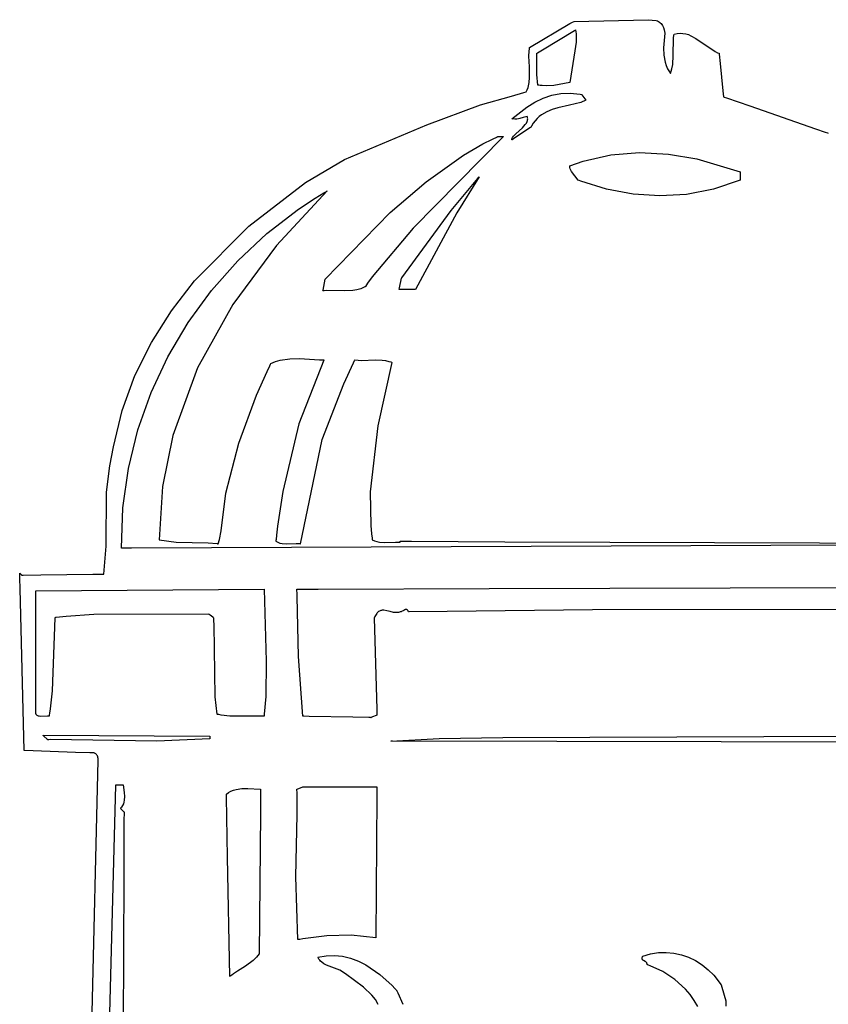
# Model space of a CAD drawing. Extents: x -74.1 to 10.8, y -36.7 to 44.6.
# Tile 193 of 199: x -25.7 to -23.4, y 15.9 to 18.7. Entities that reach past the tile are written whole.
import ezdxf

# ---------------------------------------------------------------- set-up
doc = ezdxf.new("R2010")
doc.units = 0

msp = doc.modelspace()

# ---------------------------------------------------------------- linework, layer by layer
at = {"layer": 'Layer 1', "color": 7, "linetype": 'CONTINUOUS'}
for p, q in [((-24.095254, 18.7247), (-23.885014, 18.72959)), ((-23.885014, 18.72959), (-23.862415, 18.726979)), ((-24.221594, 18.651141), (-24.107205, 18.718717)), ((-24.107205, 18.718717), (-24.099534, 18.722621)), ((-24.099534, 18.722621), (-24.095641, 18.724535)), ((-24.095641, 18.724535), (-24.095397, 18.724654)), ((-24.095397, 18.724654), (-24.095254, 18.7247)), ((-24.094453, 18.699075), (-24.091532, 18.700849)), ((-24.091532, 18.700849), (-24.091138, 18.701089)), ((-24.091137, 18.701084), (-24.089677, 18.689397)), ((-23.862415, 18.726979), (-23.859249, 18.725929)), ((-23.859249, 18.725929), (-23.856285, 18.724513)), ((-23.856285, 18.724513), (-23.853528, 18.722764)), ((-23.853528, 18.722764), (-23.850983, 18.720718)), ((-23.850983, 18.720718), (-23.848655, 18.718407)), ((-23.848655, 18.718407), (-23.84655, 18.715867)), ((-23.84655, 18.715867), (-23.844673, 18.713131)), ((-23.844673, 18.713131), (-23.841624, 18.707209)), ((-23.841624, 18.707209), (-23.83955, 18.700912)), ((-23.83955, 18.700912), (-23.838659, 18.696109)), ((-24.184855, 18.644145), (-24.094453, 18.699075)), ((-24.089677, 18.689397), (-24.089788, 18.665574)), ((-23.838359, 18.691364), (-23.84148, 18.650224)), ((-23.838659, 18.696109), (-23.838359, 18.691364)), ((-23.814677, 18.627712), (-23.813724, 18.678387)), ((-23.813724, 18.678387), (-23.812695, 18.684952)), ((-23.812695, 18.684952), (-23.812042, 18.688262)), ((-23.812042, 18.688262), (-23.811998, 18.68847)), ((-23.811998, 18.68847), (-23.811976, 18.688574)), ((-23.811976, 18.688574), (-23.811852, 18.688624)), ((-23.811852, 18.688624), (-23.803048, 18.690561)), ((-23.803048, 18.690561), (-23.794637, 18.691268)), ((-23.794637, 18.691268), (-23.786577, 18.690865)), ((-23.786577, 18.690865), (-23.778829, 18.689472)), ((-23.778829, 18.689472), (-23.771353, 18.68721)), ((-23.771353, 18.68721), (-23.764109, 18.684198)), ((-23.764109, 18.684198), (-23.750157, 18.676406)), ((-23.750157, 18.676406), (-23.695613, 18.639278)), ((-24.223018, 18.640519), (-24.222274, 18.647401)), ((-24.222274, 18.647401), (-24.221748, 18.65076)), ((-24.221748, 18.65076), (-24.221711, 18.650968)), ((-24.221711, 18.650968), (-24.221692, 18.651071)), ((-24.221692, 18.651071), (-24.221594, 18.651141)), ((-24.199014, 18.635542), (-24.184855, 18.644145)), ((-24.089788, 18.665574), (-24.092842, 18.641246)), ((-23.84148, 18.650224), (-23.840743, 18.629249)), ((-24.2235, 18.626197), (-24.223018, 18.640519)), ((-24.222299, 18.596193), (-24.2235, 18.626197)), ((-24.201246, 18.573849), (-24.200857, 18.632736)), ((-24.200857, 18.632736), (-24.200855, 18.633754)), ((-24.200855, 18.634265), (-24.200855, 18.634393)), ((-24.200855, 18.633754), (-24.200855, 18.634265)), ((-24.200846, 18.634429), (-24.200778, 18.63447)), ((-24.200778, 18.63447), (-24.200443, 18.634674)), ((-24.200443, 18.634674), (-24.199014, 18.635542)), ((-24.092842, 18.641246), (-24.107804, 18.551089)), ((-23.840743, 18.629249), (-23.837247, 18.608994)), ((-23.815745, 18.602804), (-23.814677, 18.627712)), ((-23.695613, 18.639278), (-23.688277, 18.635949)), ((-23.688277, 18.635949), (-23.684518, 18.634536)), ((-23.684518, 18.634536), (-23.684281, 18.634454)), ((-23.684281, 18.634454), (-23.684193, 18.634423)), ((-23.684192, 18.634408), (-23.684186, 18.634356)), ((-23.684186, 18.634356), (-23.684165, 18.634142)), ((-23.684165, 18.634142), (-23.683939, 18.631908)), ((-23.683939, 18.631908), (-23.681292, 18.605734)), ((-24.221743, 18.566017), (-24.222299, 18.596193)), ((-23.837247, 18.608994), (-23.834178, 18.59937)), ((-23.834178, 18.59937), (-23.830075, 18.590206)), ((-23.830075, 18.590206), (-23.824823, 18.581593)), ((-23.821677, 18.577524), (-23.817894, 18.590241)), ((-23.817894, 18.590241), (-23.815745, 18.602804)), ((-23.681292, 18.605734), (-23.673396, 18.527642)), ((-24.223031, 18.55148), (-24.221743, 18.566017)), ((-24.198079, 18.544146), (-24.201246, 18.573849)), ((-23.824823, 18.581593), (-23.82173, 18.577523)), ((-23.82173, 18.577523), (-23.821677, 18.577524)), ((-24.22841, 18.531056), (-24.226069, 18.537639)), ((-24.226069, 18.537639), (-24.223031, 18.55148)), ((-24.197982, 18.544132), (-24.19803, 18.544138)), ((-24.197884, 18.54412), (-24.197982, 18.544132)), ((-24.197689, 18.544095), (-24.197884, 18.54412)), ((-24.197299, 18.544048), (-24.197689, 18.544095)), ((-24.196523, 18.543954), (-24.197299, 18.544048)), ((-24.194978, 18.543774), (-24.196523, 18.543954)), ((-24.191923, 18.543444), (-24.194978, 18.543774)), ((-24.18594, 18.542905), (-24.191923, 18.543444)), ((-24.174402, 18.5423), (-24.18594, 18.542905)), ((-24.152419, 18.542929), (-24.174402, 18.5423)), ((-24.107804, 18.551089), (-24.152419, 18.542929)), ((-24.360874, 18.488247), (-24.272468, 18.513139)), ((-24.272468, 18.513139), (-24.237651, 18.522942)), ((-24.237651, 18.522942), (-24.231472, 18.524682)), ((-24.231472, 18.524682), (-24.23142, 18.524696)), ((-24.23141, 18.524699), (-24.231388, 18.52474)), ((-24.231388, 18.52474), (-24.22841, 18.531056)), ((-24.206563, 18.495388), (-24.183059, 18.506828)), ((-24.183059, 18.506828), (-24.158553, 18.515343)), ((-24.158553, 18.515343), (-24.132983, 18.520456)), ((-24.132983, 18.520456), (-24.106287, 18.521685)), ((-24.106287, 18.521685), (-24.078404, 18.518553)), ((-24.078404, 18.518553), (-24.074832, 18.517831)), ((-24.074832, 18.517831), (-24.074608, 18.517783)), ((-24.074608, 18.517783), (-24.074496, 18.517759)), ((-24.074453, 18.517728), (-24.074369, 18.517615)), ((-24.074369, 18.517615), (-24.073441, 18.516378)), ((-24.073441, 18.516378), (-24.061973, 18.501089)), ((-23.673396, 18.527642), (-23.671694, 18.510815)), ((-23.671652, 18.510795), (-23.671522, 18.51075)), ((-23.671522, 18.51075), (-23.670134, 18.51027)), ((-23.670134, 18.51027), (-23.66347, 18.507966)), ((-23.66347, 18.507966), (-23.597047, 18.484997)), ((-24.512598, 18.43172), (-24.360874, 18.488247)), ((-24.27168, 18.448318), (-24.229127, 18.481504)), ((-24.229127, 18.481504), (-24.206563, 18.495388)), ((-24.14161, 18.479473), (-24.157716, 18.474676)), ((-24.108547, 18.486966), (-24.14161, 18.479473)), ((-24.076637, 18.495273), (-24.108547, 18.486966)), ((-24.061973, 18.501089), (-24.076637, 18.495273)), ((-23.597047, 18.484997), (-23.410416, 18.420462)), ((-24.253273, 18.448638), (-24.258168, 18.447882)), ((-24.248821, 18.449789), (-24.253273, 18.448638)), ((-24.239884, 18.452658), (-24.248821, 18.449789)), ((-24.228636, 18.455254), (-24.239884, 18.452658)), ((-24.228611, 18.455208), (-24.228629, 18.455244)), ((-24.228576, 18.455136), (-24.228611, 18.455208)), ((-24.227644, 18.452828), (-24.228576, 18.455136)), ((-24.227097, 18.450514), (-24.227644, 18.452828)), ((-24.226911, 18.448197), (-24.227097, 18.450514)), ((-24.200211, 18.449573), (-24.205994, 18.443115)), ((-24.193986, 18.455268), (-24.200211, 18.449573)), ((-24.18736, 18.460268), (-24.193986, 18.455268)), ((-24.173081, 18.468455), (-24.18736, 18.460268)), ((-24.157716, 18.474676), (-24.173081, 18.468455)), ((-24.746904, 18.333335), (-24.512598, 18.43172)), ((-24.271592, 18.448296), (-24.271652, 18.448304)), ((-24.270646, 18.448177), (-24.271592, 18.448296)), ((-24.263845, 18.447677), (-24.270646, 18.448177)), ((-24.258168, 18.447882), (-24.263845, 18.447677)), ((-24.260346, 18.406421), (-24.24187, 18.423108)), ((-24.24187, 18.423108), (-24.233706, 18.432066)), ((-24.233706, 18.432066), (-24.230554, 18.436638)), ((-24.218793, 18.423853), (-24.231829, 18.415162)), ((-24.230554, 18.436638), (-24.228276, 18.441248)), ((-24.228276, 18.441248), (-24.227524, 18.443562)), ((-24.227524, 18.443562), (-24.227061, 18.445879)), ((-24.227061, 18.445879), (-24.226911, 18.448197)), ((-24.217665, 18.424605), (-24.218793, 18.423853)), ((-24.217557, 18.424677), (-24.217665, 18.424605)), ((-24.217434, 18.424886), (-24.217502, 18.424746)), ((-24.217164, 18.425444), (-24.217434, 18.424886)), ((-24.216059, 18.427639), (-24.217164, 18.425444)), ((-24.211291, 18.435826), (-24.216059, 18.427639)), ((-24.205994, 18.443115), (-24.211291, 18.435826)), ((-24.2953, 18.398309), (-24.552027, 18.138938)), ((-24.326661, 18.391336), (-24.312817, 18.397917)), ((-24.312817, 18.397917), (-24.312383, 18.398118)), ((-24.312383, 18.398118), (-24.312167, 18.398218)), ((-24.312167, 18.398218), (-24.312058, 18.398268)), ((-24.312058, 18.398268), (-24.312004, 18.398293)), ((-24.311944, 18.398309), (-24.311857, 18.398309)), ((-24.311857, 18.398309), (-24.310951, 18.398309)), ((-24.310951, 18.398309), (-24.2953, 18.398309)), ((-24.27158, 18.3923), (-24.270986, 18.393887)), ((-24.270986, 18.393887), (-24.270113, 18.395529)), ((-24.270113, 18.395529), (-24.267626, 18.39897)), ((-24.267626, 18.39897), (-24.260346, 18.406421)), ((-24.231829, 18.415162), (-24.267455, 18.391411)), ((-23.410416, 18.420462), (-23.383312, 18.41109)), ((-23.383312, 18.41109), (-23.376319, 18.408672)), ((-23.376319, 18.408672), (-23.37475, 18.40813)), ((-23.37475, 18.40813), (-23.374484, 18.408037)), ((-24.40879, 18.345516), (-24.354226, 18.377229)), ((-24.354226, 18.377229), (-24.326661, 18.391336)), ((-24.271896, 18.390029), (-24.271871, 18.390771)), ((-24.271837, 18.389301), (-24.271896, 18.390029)), ((-24.271871, 18.390771), (-24.271765, 18.391528)), ((-24.27169, 18.38859), (-24.271837, 18.389301)), ((-24.271765, 18.391528), (-24.27158, 18.3923)), ((-24.271638, 18.388623), (-24.271688, 18.388589)), ((-24.271317, 18.388837), (-24.271638, 18.388623)), ((-24.267455, 18.391411), (-24.271317, 18.388837)), ((-24.515126, 18.270247), (-24.40879, 18.345516)), ((-24.069705, 18.328922), (-23.990808, 18.346841)), ((-23.990808, 18.346841), (-23.909687, 18.352752)), ((-23.909687, 18.352752), (-23.827991, 18.348196)), ((-23.827991, 18.348196), (-23.747371, 18.334711)), ((-24.857489, 18.268117), (-24.746904, 18.333335)), ((-24.107804, 18.314979), (-24.069705, 18.328922)), ((-24.107797, 18.314901), (-24.107802, 18.314965)), ((-24.107774, 18.314645), (-24.107797, 18.314901)), ((-24.107724, 18.314137), (-24.107774, 18.314645)), ((-24.107079, 18.310192), (-24.107724, 18.314137)), ((-24.106043, 18.306443), (-24.107079, 18.310192)), ((-23.747371, 18.334711), (-23.624473, 18.298309)), ((-24.364753, 18.284407), (-24.428177, 18.181809)), ((-24.3687, 18.279819), (-24.366312, 18.282598)), ((-24.366312, 18.282598), (-24.365118, 18.283986)), ((-24.365118, 18.283986), (-24.364819, 18.284333)), ((-24.364819, 18.284333), (-24.364745, 18.284419)), ((-24.10466, 18.302867), (-24.106043, 18.306443)), ((-24.102977, 18.299442), (-24.10466, 18.302867)), ((-24.084194, 18.274701), (-24.102977, 18.299442)), ((-23.624473, 18.298293), (-23.624473, 18.298221)), ((-23.624473, 18.298221), (-23.624473, 18.297913)), ((-23.624473, 18.297913), (-23.624473, 18.294867)), ((-23.624473, 18.294867), (-23.624473, 18.275413)), ((-25.017464, 18.144359), (-24.857489, 18.268117)), ((-24.616724, 18.183305), (-24.515126, 18.270247)), ((-24.443944, 18.18851), (-24.3687, 18.279819)), ((-24.084123, 18.274672), (-24.084193, 18.274699)), ((-24.084052, 18.274646), (-24.084123, 18.274672)), ((-24.083487, 18.274433), (-24.084052, 18.274646)), ((-24.081224, 18.273585), (-24.083487, 18.274433)), ((-24.076692, 18.271913), (-24.081224, 18.273585)), ((-24.00323, 18.249344), (-24.076692, 18.271913)), ((-23.624473, 18.274699), (-23.700039, 18.249002)), ((-23.624473, 18.275413), (-23.624473, 18.274733)), ((-24.795411, 18.244034), (-24.93888, 18.089168)), ((-24.829463, 18.223668), (-24.805146, 18.238408)), ((-24.805146, 18.238408), (-24.799005, 18.242001)), ((-24.799005, 18.242001), (-24.795925, 18.243783)), ((-24.795925, 18.243783), (-24.79554, 18.244006)), ((-24.79554, 18.244006), (-24.795347, 18.244117)), ((-24.795347, 18.244117), (-24.795411, 18.244034)), ((-23.92832, 18.235109), (-24.00323, 18.249344)), ((-23.852476, 18.229867), (-23.92832, 18.235109)), ((-23.776211, 18.234278), (-23.852476, 18.229867)), ((-23.700039, 18.249002), (-23.776211, 18.234278)), ((-24.876885, 18.192459), (-24.829463, 18.223668)), ((-24.966623, 18.123473), (-24.876885, 18.192459)), ((-24.80084, 17.99416), (-24.616724, 18.183305)), ((-24.584189, 17.998309), (-24.443944, 18.18851)), ((-24.428177, 18.181809), (-24.5453, 17.964979)), ((-25.171422, 17.989266), (-25.017464, 18.144359)), ((-25.049083, 18.04638), (-24.966623, 18.123473)), ((-24.552027, 18.138938), (-24.66798, 18.000833)), ((-24.93888, 18.089168), (-25.063203, 17.922329)), ((-25.123697, 17.961963), (-25.049083, 18.04638)), ((-25.237053, 17.904496), (-25.171422, 17.989266)), ((-24.807376, 17.962844), (-24.800874, 17.994053)), ((-24.800874, 17.994053), (-24.800855, 17.994142)), ((-24.680849, 17.982821), (-24.687115, 17.973741)), ((-24.66798, 18.000833), (-24.680849, 17.982821)), ((-24.590122, 17.969838), (-24.584399, 17.997302)), ((-24.584399, 17.997302), (-24.584199, 17.998261)), ((-24.584199, 17.998261), (-24.584189, 17.998309)), ((-25.189897, 17.871004), (-25.123697, 17.961963)), ((-24.807798, 17.960818), (-24.807789, 17.960859)), ((-24.807789, 17.960859), (-24.807753, 17.961032)), ((-24.807753, 17.961032), (-24.807376, 17.962844)), ((-24.807698, 17.960819), (-24.807751, 17.960814)), ((-24.807591, 17.960829), (-24.807698, 17.960819)), ((-24.804193, 17.961113), (-24.807591, 17.960829)), ((-24.797475, 17.961506), (-24.804193, 17.961113)), ((-24.746891, 17.960653), (-24.797475, 17.961506)), ((-24.72312, 17.961636), (-24.746891, 17.960653)), ((-24.711458, 17.963576), (-24.72312, 17.961636)), ((-24.699886, 17.966898), (-24.711458, 17.963576)), ((-24.688359, 17.971917), (-24.699886, 17.966898)), ((-24.688326, 17.971962), (-24.68835, 17.971927)), ((-24.688277, 17.972033), (-24.688326, 17.971962)), ((-24.687891, 17.972603), (-24.688277, 17.972033)), ((-24.687115, 17.973741), (-24.687891, 17.972603)), ((-24.591068, 17.964979), (-24.591134, 17.964979)), ((-24.591129, 17.965002), (-24.591108, 17.965104)), ((-24.591108, 17.965104), (-24.591018, 17.965538)), ((-24.589749, 17.964979), (-24.591068, 17.964979)), ((-24.591018, 17.965538), (-24.590122, 17.969838)), ((-24.551983, 17.964979), (-24.589749, 17.964979)), ((-24.546068, 17.964979), (-24.551983, 17.964979)), ((-24.545472, 17.964979), (-24.546068, 17.964979)), ((-24.545332, 17.964979), (-24.545472, 17.964979)), ((-25.063203, 17.922329), (-25.163107, 17.743152)), ((-25.293822, 17.814975), (-25.237053, 17.904496)), ((-25.247117, 17.774286), (-25.189897, 17.871004)), ((-25.340755, 17.720753), (-25.293822, 17.814975)), ((-25.294788, 17.672592), (-25.247117, 17.774286)), ((-24.958165, 17.748642), (-24.956206, 17.752773)), ((-24.956206, 17.752773), (-24.955223, 17.754837)), ((-24.955223, 17.754837), (-24.9551, 17.755095)), ((-24.9551, 17.755095), (-24.955038, 17.755224)), ((-24.955038, 17.755224), (-24.955011, 17.75526)), ((-24.955011, 17.75526), (-24.942168, 17.760303)), ((-24.942168, 17.760303), (-24.92901, 17.764023)), ((-24.92901, 17.764023), (-24.901908, 17.768145)), ((-24.901908, 17.768145), (-24.874016, 17.768931)), ((-24.805065, 17.764895), (-24.876186, 17.583904)), ((-24.874016, 17.768931), (-24.817118, 17.765716)), ((-24.817118, 17.765716), (-24.809996, 17.765263)), ((-24.809996, 17.765263), (-24.80644, 17.765056)), ((-24.80644, 17.765056), (-24.805552, 17.765007)), ((-24.805552, 17.765007), (-24.805108, 17.764983)), ((-24.805108, 17.764983), (-24.805052, 17.76498)), ((-24.805025, 17.764979), (-24.805065, 17.764895)), ((-24.748154, 17.696994), (-24.721278, 17.756646)), ((-24.721278, 17.756646), (-24.718204, 17.76347)), ((-24.718204, 17.76347), (-24.717581, 17.764852)), ((-24.717581, 17.764852), (-24.717532, 17.764961)), ((-24.717509, 17.764977), (-24.697789, 17.763979)), ((-24.697789, 17.763979), (-24.659213, 17.76527)), ((-24.659213, 17.76527), (-24.639941, 17.764533)), ((-24.611973, 17.758016), (-24.651917, 17.578047)), ((-24.639941, 17.764533), (-24.630216, 17.763156)), ((-24.630216, 17.763156), (-24.620399, 17.760855)), ((-24.620399, 17.760855), (-24.615447, 17.759298)), ((-24.615447, 17.759298), (-24.612959, 17.758408)), ((-24.612959, 17.758408), (-24.612335, 17.758174)), ((-24.612335, 17.758174), (-24.612024, 17.758055)), ((-24.612024, 17.758055), (-24.611985, 17.75804)), ((-25.163107, 17.743152), (-25.233324, 17.55127)), ((-24.995536, 17.665462), (-24.965922, 17.732096)), ((-24.965922, 17.732096), (-24.958165, 17.748642)), ((-25.376879, 17.621879), (-25.340755, 17.720753)), ((-24.809721, 17.539311), (-24.748154, 17.696994)), ((-25.332342, 17.566706), (-25.294788, 17.672592)), ((-25.046446, 17.529177), (-24.995536, 17.665462)), ((-25.401221, 17.518402), (-25.376879, 17.621879)), ((-24.876186, 17.583904), (-24.921446, 17.392545)), ((-25.359214, 17.457408), (-25.332342, 17.566706)), ((-24.651917, 17.578047), (-24.673492, 17.391701)), ((-25.233324, 17.55127), (-25.262328, 17.406644)), ((-25.083136, 17.387131), (-25.046446, 17.529177)), ((-24.871681, 17.244208), (-24.809721, 17.539311)), ((-25.412167, 17.465199), (-25.401221, 17.518402)), ((-25.421072, 17.389987), (-25.412167, 17.465199)), ((-25.374834, 17.345483), (-25.359214, 17.457408)), ((-25.421992, 17.237024), (-25.421072, 17.389987)), ((-25.262328, 17.406644), (-25.271689, 17.255254)), ((-24.921446, 17.392545), (-24.936205, 17.29363)), ((-24.673492, 17.391701), (-24.671651, 17.296267)), ((-25.095961, 17.280596), (-25.083136, 17.387131)), ((-25.378636, 17.231713), (-25.374834, 17.345483)), ((-25.101012, 17.255913), (-25.095961, 17.280596)), ((-24.936205, 17.29363), (-24.939198, 17.268608)), ((-24.671651, 17.296267), (-24.669487, 17.272182)), ((-25.271689, 17.255254), (-25.223947, 17.248479)), ((-25.223947, 17.248479), (-25.132662, 17.246796)), ((-25.105018, 17.244158), (-25.101012, 17.255913)), ((-24.941128, 17.251146), (-24.94113, 17.251086)), ((-24.94113, 17.251086), (-24.935584, 17.248137)), ((-24.941107, 17.251342), (-24.941128, 17.251146)), ((-24.940939, 17.252914), (-24.941107, 17.251342)), ((-24.940598, 17.256056), (-24.940939, 17.252914)), ((-24.939198, 17.268608), (-24.940598, 17.256056)), ((-24.669487, 17.272182), (-24.668125, 17.260106)), ((-24.668125, 17.260106), (-24.667754, 17.257083)), ((-24.667754, 17.257083), (-24.667564, 17.255571)), ((-24.667564, 17.255571), (-24.66754, 17.255382)), ((-24.66754, 17.255382), (-24.667528, 17.255288)), ((-24.667516, 17.25525), (-24.661169, 17.252269)), ((-24.661169, 17.252269), (-24.654455, 17.250148)), ((-24.654455, 17.250148), (-24.647435, 17.248757)), ((-24.647435, 17.248757), (-24.632707, 17.247642)), ((-24.60215, 17.248431), (-24.594623, 17.248496)), ((-24.594623, 17.248496), (-24.590917, 17.248419)), ((-24.588355, 17.251025), (-24.588355, 17.251073)), ((-24.588355, 17.250845), (-24.588355, 17.251025)), ((-24.588355, 17.250242), (-24.588355, 17.250845)), ((-24.588355, 17.248791), (-24.588355, 17.250242)), ((-24.588355, 17.24836), (-24.588355, 17.248791)), ((-24.588315, 17.251089), (-24.58819, 17.251088)), ((-24.58819, 17.251088), (-24.587689, 17.251086)), ((-24.587689, 17.251086), (-24.582398, 17.251065)), ((-24.582398, 17.251065), (-24.556858, 17.250961)), ((-24.556858, 17.250961), (-24.292043, 17.249885)), ((-24.292043, 17.249885), (-23.399224, 17.246259)), ((-25.428595, 17.158286), (-25.421992, 17.237024)), ((-25.378634, 17.231644), (-25.378636, 17.231713)), ((-25.377823, 17.231644), (-25.378626, 17.231644)), ((-25.352773, 17.231644), (-25.377823, 17.231644)), ((-25.351227, 17.231644), (-25.352773, 17.231644)), ((-25.350896, 17.231644), (-25.351227, 17.231644)), ((-23.307042, 17.23968), (-25.350855, 17.231644)), ((-25.132662, 17.246796), (-25.107877, 17.24452)), ((-25.107877, 17.24452), (-25.106275, 17.244312)), ((-25.106275, 17.244312), (-25.105471, 17.244205)), ((-25.105471, 17.244205), (-25.105069, 17.24415)), ((-24.935584, 17.248137), (-24.92973, 17.246099)), ((-24.92973, 17.246099), (-24.923614, 17.244822)), ((-24.923614, 17.244822), (-24.910776, 17.243953)), ((-24.910776, 17.243953), (-24.883959, 17.244753)), ((-24.883959, 17.244753), (-24.877284, 17.244607)), ((-24.877284, 17.244607), (-24.873982, 17.244379)), ((-24.873982, 17.244379), (-24.872342, 17.244218)), ((-24.872342, 17.244218), (-24.871933, 17.244172)), ((-24.871933, 17.244172), (-24.871729, 17.244149)), ((-24.871691, 17.244144), (-24.871681, 17.244208)), ((-24.632707, 17.247642), (-24.60215, 17.248431)), ((-24.590917, 17.248419), (-24.589081, 17.248345)), ((-24.589081, 17.248345), (-24.588624, 17.248323)), ((-24.588624, 17.248323), (-24.588396, 17.248311)), ((-24.588355, 17.248319), (-24.588355, 17.24836)), ((-23.399224, 17.246259), (-23.028173, 17.244751)), ((-25.667513, 17.160376), (-25.667524, 17.160809)), ((-25.667491, 17.159508), (-25.667513, 17.160376)), ((-25.667512, 17.160797), (-25.667412, 17.160697)), ((-25.66715, 17.145577), (-25.667491, 17.159508)), ((-25.667412, 17.160697), (-25.666236, 17.159522)), ((-25.66654, 17.117492), (-25.66715, 17.145577)), ((-25.666236, 17.159522), (-25.662727, 17.156012)), ((-25.662727, 17.156012), (-25.661969, 17.155254)), ((-25.661939, 17.155254), (-25.661839, 17.155256)), ((-25.661839, 17.155256), (-25.661432, 17.155261)), ((-25.661432, 17.155261), (-25.657208, 17.155311)), ((-25.657208, 17.155311), (-25.607775, 17.1559)), ((-25.607775, 17.1559), (-25.460376, 17.157656)), ((-25.460376, 17.157656), (-25.428644, 17.158034)), ((-25.428634, 17.158034), (-25.428595, 17.158286)), ((-25.65504, 16.658291), (-25.66654, 17.117492)), ((-25.621689, 17.110759), (-25.621689, 17.110808)), ((-25.621689, 17.110464), (-25.621689, 17.110759)), ((-25.621689, 17.109101), (-25.621689, 17.110464)), ((-25.621689, 17.103454), (-25.621689, 17.109101)), ((-25.621687, 17.110809), (-24.974469, 17.114979)), ((-24.974469, 17.114979), (-24.968124, 16.911565)), ((-24.881407, 17.114927), (-24.88141, 17.114979)), ((-24.881404, 17.114846), (-24.881407, 17.114927)), ((-24.881396, 17.114685), (-24.881404, 17.114846)), ((-24.881365, 17.114041), (-24.881396, 17.114685)), ((-24.881392, 17.114979), (-24.881333, 17.114979)), ((-24.881305, 17.112752), (-24.881365, 17.114041)), ((-24.881333, 17.114979), (-24.881091, 17.11498)), ((-24.881187, 17.110171), (-24.881305, 17.112752)), ((-24.880959, 17.104999), (-24.881187, 17.110171)), ((-24.881091, 17.11498), (-24.880117, 17.114983)), ((-24.880117, 17.114983), (-24.869846, 17.115018)), ((-24.869846, 17.115018), (-24.820767, 17.115184)), ((-24.820767, 17.115184), (-24.335994, 17.116825)), ((-24.335994, 17.116825), (-23.026344, 17.121259)), ((-25.621689, 17.081877), (-25.621689, 17.103454)), ((-25.621689, 17.00873), (-25.621689, 17.081877)), ((-24.880537, 17.094614), (-24.880959, 17.104999)), ((-24.87644, 16.924025), (-24.880537, 17.094614)), ((-24.647616, 17.053085), (-24.649583, 17.051857)), ((-24.645609, 17.054052), (-24.647616, 17.053085)), ((-24.643563, 17.054777), (-24.645609, 17.054052)), ((-24.64148, 17.055279), (-24.643563, 17.054777)), ((-24.639362, 17.05558), (-24.64148, 17.055279)), ((-24.635033, 17.055654), (-24.639362, 17.05558)), ((-24.626053, 17.054247), (-24.635033, 17.055654)), ((-24.616761, 17.051821), (-24.626053, 17.054247)), ((-24.578516, 17.055217), (-24.58463, 17.051925)), ((-24.575523, 17.056811), (-24.578516, 17.055217)), ((-24.574066, 17.057398), (-24.575523, 17.056811)), ((-24.572645, 17.057771), (-24.574066, 17.057398)), ((-24.57195, 17.05786), (-24.572645, 17.057771)), ((-24.571266, 17.057874), (-24.57195, 17.05786)), ((-24.570595, 17.057806), (-24.571266, 17.057874)), ((-24.569936, 17.05765), (-24.570595, 17.057806)), ((-24.569292, 17.057397), (-24.569936, 17.05765)), ((-24.568663, 17.057042), (-24.569292, 17.057397)), ((-24.568049, 17.056578), (-24.568663, 17.057042)), ((-24.567452, 17.055996), (-24.568049, 17.056578)), ((-24.566873, 17.055291), (-24.567452, 17.055996)), ((-24.565769, 17.053481), (-24.566873, 17.055291)), ((-24.564746, 17.051092), (-24.565769, 17.053481)), ((-24.042883, 17.056837), (-24.455455, 17.052292)), ((-23.10289, 17.058034), (-24.042883, 17.056837)), ((-25.567525, 17.03441), (-25.575647, 16.826803)), ((-25.567428, 17.034432), (-25.567501, 17.034423)), ((-25.567283, 17.034452), (-25.567428, 17.034432)), ((-25.566118, 17.034607), (-25.567283, 17.034452)), ((-25.563784, 17.034912), (-25.566118, 17.034607)), ((-25.554402, 17.036078), (-25.563784, 17.034912)), ((-25.535415, 17.038148), (-25.554402, 17.036078)), ((-25.456963, 17.043392), (-25.535415, 17.038148)), ((-25.131428, 17.044144), (-25.456963, 17.043392)), ((-25.131351, 17.044103), (-25.1314, 17.044137)), ((-25.131131, 17.043949), (-25.131351, 17.044103)), ((-25.130267, 17.043343), (-25.131131, 17.043949)), ((-25.127294, 17.041261), (-25.130267, 17.043343)), ((-25.120025, 17.036171), (-25.127294, 17.041261)), ((-25.117817, 17.034625), (-25.120025, 17.036171)), ((-25.11759, 17.034466), (-25.117817, 17.034625)), ((-25.117536, 17.034428), (-25.11759, 17.034466)), ((-25.117519, 17.034364), (-25.117523, 17.03441)), ((-25.11751, 17.034273), (-25.117519, 17.034364)), ((-25.117438, 17.03354), (-25.11751, 17.034273)), ((-25.117299, 17.032073), (-25.117438, 17.03354)), ((-25.116781, 17.02617), (-25.117299, 17.032073)), ((-25.115926, 17.014217), (-25.116781, 17.02617)), ((-24.661965, 17.034429), (-24.661968, 17.034377)), ((-24.661968, 17.034377), (-24.654637, 16.77436)), ((-24.661927, 17.034518), (-24.661952, 17.034459)), ((-24.661827, 17.034755), (-24.661927, 17.034518)), ((-24.661627, 17.035222), (-24.661827, 17.034755)), ((-24.661224, 17.036138), (-24.661627, 17.035222)), ((-24.660406, 17.037892), (-24.661224, 17.036138)), ((-24.658729, 17.041104), (-24.660406, 17.037892)), ((-24.655217, 17.046407), (-24.658729, 17.041104)), ((-24.653385, 17.048538), (-24.655217, 17.046407)), ((-24.651507, 17.050348), (-24.653385, 17.048538)), ((-24.649583, 17.051857), (-24.651507, 17.050348)), ((-24.607291, 17.049642), (-24.616761, 17.051821)), ((-24.602532, 17.04904), (-24.607291, 17.049642)), ((-24.59778, 17.048975), (-24.602532, 17.04904)), ((-24.593051, 17.049603), (-24.59778, 17.048975)), ((-24.590701, 17.050228), (-24.593051, 17.049603)), ((-24.588364, 17.051085), (-24.590701, 17.050228)), ((-24.588289, 17.051089), (-24.588335, 17.051089)), ((-24.588196, 17.051091), (-24.588289, 17.051089)), ((-24.588012, 17.051097), (-24.588196, 17.051091)), ((-24.587642, 17.051125), (-24.588012, 17.051097)), ((-24.586145, 17.051407), (-24.587642, 17.051125)), ((-24.58463, 17.051925), (-24.586145, 17.051407)), ((-24.564645, 17.05109), (-24.56472, 17.051089)), ((-24.564343, 17.051093), (-24.564645, 17.05109)), ((-24.563145, 17.051106), (-24.564343, 17.051093)), ((-24.455455, 17.052292), (-24.563145, 17.051106)), ((-25.621689, 16.831588), (-25.621689, 17.00873)), ((-25.113087, 16.810435), (-25.115926, 17.014217)), ((-24.864746, 16.755269), (-24.87644, 16.924025)), ((-24.968124, 16.911565), (-24.96937, 16.810785)), ((-25.621689, 16.778525), (-25.621689, 16.831588)), ((-25.575647, 16.826803), (-25.580942, 16.7763)), ((-25.107802, 16.760826), (-25.113087, 16.810435)), ((-24.96937, 16.810785), (-24.973775, 16.76079)), ((-25.621689, 16.773268), (-25.621689, 16.778525)), ((-25.580942, 16.7763), (-25.58277, 16.76389)), ((-24.654637, 16.77436), (-24.654811, 16.76605)), ((-25.622095, 16.768084), (-25.621797, 16.771238)), ((-25.622019, 16.765341), (-25.622095, 16.768084)), ((-25.621595, 16.76298), (-25.622019, 16.765341)), ((-25.621797, 16.771238), (-25.621689, 16.773268)), ((-25.621261, 16.761935), (-25.621595, 16.76298)), ((-25.62085, 16.760976), (-25.621261, 16.761935)), ((-25.620366, 16.760099), (-25.62085, 16.760976)), ((-25.619811, 16.759301), (-25.620366, 16.760099)), ((-25.61919, 16.758578), (-25.619811, 16.759301)), ((-25.618506, 16.757928), (-25.61919, 16.758578)), ((-25.617761, 16.757347), (-25.618506, 16.757928)), ((-25.616105, 16.756378), (-25.617761, 16.757347)), ((-25.61425, 16.755643), (-25.616105, 16.756378)), ((-25.612221, 16.755117), (-25.61425, 16.755643)), ((-25.607753, 16.754582), (-25.612221, 16.755117)), ((-25.588349, 16.755391), (-25.607753, 16.754582)), ((-25.58419, 16.755254), (-25.588349, 16.755391)), ((-25.584178, 16.75532), (-25.584186, 16.755272)), ((-25.584162, 16.755416), (-25.584178, 16.75532)), ((-25.58403, 16.756184), (-25.584162, 16.755416)), ((-25.583771, 16.757722), (-25.58403, 16.756184)), ((-25.58277, 16.76389), (-25.583771, 16.757722)), ((-25.107717, 16.76079), (-25.107769, 16.760802)), ((-25.107297, 16.760695), (-25.107717, 16.76079)), ((-25.10646, 16.760507), (-25.107297, 16.760695)), ((-25.103135, 16.75979), (-25.10646, 16.760507)), ((-25.096595, 16.758518), (-25.103135, 16.75979)), ((-25.071632, 16.755313), (-25.096595, 16.758518)), ((-24.97448, 16.755254), (-25.071632, 16.755313)), ((-24.974458, 16.755341), (-24.974464, 16.755292)), ((-24.974358, 16.756119), (-24.974458, 16.755341)), ((-24.97416, 16.757676), (-24.974358, 16.756119)), ((-24.973775, 16.76079), (-24.97416, 16.757676)), ((-24.864632, 16.755252), (-24.864719, 16.755254)), ((-24.861819, 16.755191), (-24.864632, 16.755252)), ((-24.846373, 16.754858), (-24.861819, 16.755191)), ((-24.723032, 16.752197), (-24.846373, 16.754858)), ((-24.677392, 16.751212), (-24.723032, 16.752197)), ((-24.672774, 16.751112), (-24.677392, 16.751212)), ((-24.67181, 16.751091), (-24.672774, 16.751112)), ((-24.671719, 16.751089), (-24.67181, 16.751091)), ((-24.670982, 16.751384), (-24.671687, 16.75109)), ((-24.666771, 16.753138), (-24.670982, 16.751384)), ((-24.656294, 16.757504), (-24.666771, 16.753138)), ((-24.655152, 16.75798), (-24.656294, 16.757504)), ((-24.655048, 16.758024), (-24.655152, 16.75798)), ((-24.655022, 16.758109), (-24.655024, 16.758044)), ((-24.655018, 16.75824), (-24.655022, 16.758109)), ((-24.655003, 16.758761), (-24.655018, 16.75824)), ((-24.654973, 16.759803), (-24.655003, 16.758761)), ((-24.654916, 16.761887), (-24.654973, 16.759803)), ((-24.654811, 16.76605), (-24.654916, 16.761887)), ((-25.600759, 16.700993), (-25.600848, 16.701082)), ((-25.600846, 16.701089), (-25.128634, 16.698309)), ((-25.599535, 16.69977), (-25.600759, 16.700993)), ((-25.589049, 16.689283), (-25.599535, 16.69977)), ((-25.128634, 16.691364), (-25.278855, 16.684463)), ((-25.128634, 16.698283), (-25.128634, 16.698193)), ((-25.128634, 16.698193), (-25.128634, 16.697297)), ((-25.128634, 16.697297), (-25.128634, 16.691574)), ((-25.128634, 16.691574), (-25.128634, 16.691374)), ((-24.614742, 16.684424), (-24.478336, 16.692072)), ((-24.478336, 16.692072), (-24.297131, 16.694549)), ((-24.297131, 16.694549), (-23.010452, 16.70051)), ((-25.588489, 16.688723), (-25.589049, 16.689283)), ((-25.58837, 16.688604), (-25.588489, 16.688723)), ((-25.588209, 16.688594), (-25.588355, 16.688589)), ((-25.587628, 16.688615), (-25.588209, 16.688594)), ((-25.585302, 16.688697), (-25.587628, 16.688615)), ((-25.580647, 16.68885), (-25.585302, 16.688697)), ((-25.278855, 16.684463), (-25.580647, 16.68885)), ((-24.614572, 16.684423), (-24.614729, 16.684423)), ((-24.613752, 16.684421), (-24.614572, 16.684423)), ((-24.61013, 16.684414), (-24.613752, 16.684421)), ((-23.678592, 16.682596), (-24.61013, 16.684414)), ((-23.236221, 16.681732), (-23.678592, 16.682596)), ((-25.655024, 16.658034), (-25.65504, 16.658291)), ((-25.6291, 16.657087), (-25.655015, 16.658033)), ((-25.508892, 16.6527), (-25.6291, 16.657087)), ((-25.46861, 16.65123), (-25.508892, 16.6527)), ((-25.465176, 16.651105), (-25.46861, 16.65123)), ((-25.464848, 16.651093), (-25.465176, 16.651105)), ((-25.464768, 16.65109), (-25.464848, 16.651093)), ((-25.464664, 16.651109), (-25.464709, 16.651098)), ((-25.464575, 16.65113), (-25.464664, 16.651109)), ((-25.464398, 16.651172), (-25.464575, 16.65113)), ((-25.463005, 16.651434), (-25.464398, 16.651172)), ((-25.460345, 16.651597), (-25.463005, 16.651434)), ((-25.459081, 16.651509), (-25.460345, 16.651597)), ((-25.457863, 16.651314), (-25.459081, 16.651509)), ((-25.456691, 16.651019), (-25.457863, 16.651314)), ((-25.455567, 16.650627), (-25.456691, 16.651019)), ((-25.453466, 16.649576), (-25.455567, 16.650627)), ((-25.451571, 16.648204), (-25.453466, 16.649576)), ((-25.44989, 16.646552), (-25.451571, 16.648204)), ((-25.448432, 16.644662), (-25.44989, 16.646552)), ((-25.447207, 16.642575), (-25.448432, 16.644662)), ((-25.446223, 16.640333), (-25.447207, 16.642575)), ((-25.445491, 16.637977), (-25.446223, 16.640333)), ((-25.445019, 16.63555), (-25.445491, 16.637977)), ((-25.444817, 16.633091), (-25.445019, 16.63555)), ((-25.463008, 15.854156), (-25.444893, 16.630644)), ((-25.444893, 16.630644), (-25.444817, 16.633091)), ((-25.411895, 15.913168), (-25.395345, 16.559086)), ((-25.395345, 16.559086), (-25.39531, 16.560423)), ((-25.39531, 16.560423), (-25.395302, 16.560735)), ((-25.395302, 16.560735), (-25.3953, 16.5608)), ((-25.395277, 16.560809), (-25.395178, 16.560809)), ((-25.395178, 16.560809), (-25.394761, 16.560809)), ((-25.394761, 16.560809), (-25.39078, 16.560809)), ((-25.39078, 16.560809), (-25.374469, 16.560809)), ((-25.374469, 16.560809), (-25.371491, 16.538522)), ((-24.880393, 16.548733), (-24.86479, 16.555235)), ((-24.86479, 16.555235), (-24.864746, 16.555254)), ((-24.864738, 16.555254), (-24.690439, 16.555254)), ((-24.690439, 16.555254), (-24.66119, 16.555254)), ((-24.66119, 16.555254), (-24.65774, 16.555254)), ((-24.65774, 16.555254), (-24.656034, 16.555254)), ((-24.656034, 16.555254), (-24.655186, 16.555254)), ((-24.655043, 16.552394), (-24.655193, 16.529142)), ((-24.655186, 16.555254), (-24.65508, 16.555254)), ((-24.65508, 16.555254), (-24.655027, 16.555254)), ((-24.655028, 16.554621), (-24.655043, 16.552394)), ((-24.655025, 16.555137), (-24.655028, 16.554621)), ((-24.655024, 16.555241), (-24.655025, 16.555137)), ((-25.371491, 16.538522), (-25.370676, 16.52755)), ((-25.370676, 16.52755), (-25.371158, 16.516946)), ((-25.081412, 16.534421), (-25.075286, 16.539052)), ((-25.08141, 16.534346), (-25.081412, 16.534388)), ((-25.081406, 16.534263), (-25.08141, 16.534346)), ((-25.081374, 16.533596), (-25.081406, 16.534263)), ((-25.081249, 16.53093), (-25.081374, 16.533596)), ((-25.081007, 16.525598), (-25.081249, 16.53093)), ((-25.077963, 16.35575), (-25.081007, 16.525598)), ((-25.075286, 16.539052), (-25.068567, 16.542764)), ((-25.068567, 16.542764), (-25.061333, 16.545643)), ((-25.061333, 16.545643), (-25.053662, 16.547776)), ((-25.053662, 16.547776), (-25.037318, 16.550155)), ((-25.037318, 16.550155), (-25.02016, 16.550597)), ((-25.02016, 16.550597), (-24.985889, 16.548452)), ((-24.985889, 16.548452), (-24.98486, 16.548365)), ((-24.98486, 16.548365), (-24.984348, 16.548322)), ((-24.984259, 16.540479), (-24.984797, 16.480255)), ((-24.984348, 16.548322), (-24.984219, 16.548312)), ((-24.984205, 16.546556), (-24.984259, 16.540479)), ((-24.984192, 16.547983), (-24.984205, 16.546556)), ((-24.98419, 16.548273), (-24.984192, 16.547983)), ((-24.881404, 16.548169), (-24.881407, 16.548246)), ((-24.881397, 16.548016), (-24.881404, 16.548169)), ((-24.881384, 16.547709), (-24.881397, 16.548016)), ((-24.881385, 16.54832), (-24.881298, 16.548356)), ((-24.881008, 16.537829), (-24.881384, 16.547709)), ((-24.881298, 16.548356), (-24.880393, 16.548733)), ((-24.880512, 16.51773), (-24.881008, 16.537829)), ((-24.655193, 16.529142), (-24.6578, 16.127479)), ((-25.38028, 16.495425), (-25.38122, 16.494356)), ((-25.378558, 16.497609), (-25.38028, 16.495425)), ((-25.375705, 16.50215), (-25.378558, 16.497609)), ((-25.373574, 16.506902), (-25.375705, 16.50215)), ((-25.372085, 16.511842), (-25.373574, 16.506902)), ((-25.371158, 16.516946), (-25.372085, 16.511842)), ((-24.880376, 16.476309), (-24.880512, 16.51773)), ((-25.381403, 16.494133), (-25.381357, 16.494087)), ((-25.381341, 16.494223), (-25.381402, 16.494157)), ((-25.381357, 16.494087), (-25.381162, 16.493892)), ((-25.38122, 16.494356), (-25.381341, 16.494223)), ((-25.381162, 16.493892), (-25.379304, 16.492034)), ((-25.379304, 16.492034), (-25.373664, 16.486394)), ((-25.373664, 16.486394), (-25.371888, 16.484618)), ((-25.371888, 16.484618), (-25.371722, 16.484452)), ((-25.371706, 16.479504), (-25.371761, 16.462622)), ((-25.371722, 16.484452), (-25.371691, 16.484421)), ((-25.371692, 16.483503), (-25.371706, 16.479504)), ((-25.37169, 16.484318), (-25.371692, 16.483503)), ((-25.371689, 16.484394), (-25.37169, 16.484318)), ((-24.984797, 16.480255), (-24.988355, 16.081644)), ((-24.884543, 16.300058), (-24.880376, 16.476309)), ((-25.371761, 16.462622), (-25.372292, 16.301516)), ((-25.07169, 16.017764), (-25.077963, 16.35575)), ((-25.372292, 16.301516), (-25.373904, 15.812574)), ((-24.878636, 16.121938), (-24.884543, 16.300058)), ((-24.796188, 16.132225), (-24.864848, 16.123969)), ((-24.727426, 16.134581), (-24.796188, 16.132225)), ((-24.6578, 16.127479), (-24.727426, 16.134581)), ((-24.878311, 16.121972), (-24.87858, 16.121932)), ((-24.877772, 16.122053), (-24.878311, 16.121972)), ((-24.873461, 16.1227), (-24.877772, 16.122053)), ((-24.864848, 16.123969), (-24.873461, 16.1227)), ((-24.988355, 16.081644), (-24.996379, 16.071777)), ((-24.821684, 16.071921), (-24.798252, 16.076456)), ((-24.798252, 16.076456), (-24.774913, 16.077245)), ((-24.774913, 16.077245), (-24.751828, 16.074646)), ((-23.900843, 16.074705), (-23.878353, 16.081458)), ((-23.878353, 16.081458), (-23.855959, 16.085134)), ((-23.855959, 16.085134), (-23.833821, 16.085877)), ((-23.833821, 16.085877), (-23.812098, 16.083828)), ((-23.812098, 16.083828), (-23.790949, 16.079131)), ((-23.790949, 16.079131), (-23.770534, 16.071929)), ((-25.005673, 16.062871), (-25.026898, 16.047095)), ((-24.996379, 16.071777), (-25.005673, 16.062871)), ((-24.821643, 16.071811), (-24.82167, 16.071874)), ((-24.821423, 16.071312), (-24.821643, 16.071811)), ((-24.820968, 16.070333), (-24.821423, 16.071312)), ((-24.818948, 16.066669), (-24.820968, 16.070333)), ((-24.816627, 16.063383), (-24.818948, 16.066669)), ((-24.814031, 16.060441), (-24.816627, 16.063383)), ((-24.811185, 16.057811), (-24.814031, 16.060441)), ((-24.804843, 16.053348), (-24.811185, 16.057811)), ((-24.797803, 16.049728), (-24.804843, 16.053348)), ((-24.790268, 16.046684), (-24.797803, 16.049728)), ((-24.751828, 16.074646), (-24.729162, 16.069018)), ((-24.729162, 16.069018), (-24.707078, 16.060719)), ((-24.707078, 16.060719), (-24.685738, 16.05011)), ((-24.685738, 16.05011), (-24.645944, 16.023392)), ((-23.902731, 16.068977), (-23.902677, 16.069665)), ((-23.902721, 16.06833), (-23.902731, 16.068977)), ((-23.902652, 16.067719), (-23.902721, 16.06833)), ((-23.902677, 16.069665), (-23.902365, 16.071168)), ((-23.902525, 16.067144), (-23.902652, 16.067719)), ((-23.902345, 16.066602), (-23.902525, 16.067144)), ((-23.902365, 16.071168), (-23.901759, 16.072856)), ((-23.902115, 16.066091), (-23.902345, 16.066602)), ((-23.901838, 16.065609), (-23.902115, 16.066091)), ((-23.901156, 16.06472), (-23.901838, 16.065609)), ((-23.901759, 16.072856), (-23.901337, 16.073776)), ((-23.901337, 16.073776), (-23.901095, 16.074255)), ((-23.900328, 16.063919), (-23.901156, 16.06472)), ((-23.901095, 16.074255), (-23.900966, 16.0745)), ((-23.900966, 16.0745), (-23.900899, 16.074624)), ((-23.900899, 16.074624), (-23.900866, 16.074686)), ((-23.898338, 16.062508), (-23.900328, 16.063919)), ((-23.893773, 16.059949), (-23.898338, 16.062508)), ((-23.891626, 16.058515), (-23.893773, 16.059949)), ((-23.890681, 16.057698), (-23.891626, 16.058515)), ((-23.889856, 16.056789), (-23.890681, 16.057698)), ((-23.889179, 16.055771), (-23.889856, 16.056789)), ((-23.888904, 16.055216), (-23.889179, 16.055771)), ((-23.888676, 16.054627), (-23.888904, 16.055216)), ((-23.888498, 16.054001), (-23.888676, 16.054627)), ((-23.888375, 16.053338), (-23.888498, 16.054001)), ((-23.888308, 16.052633), (-23.888375, 16.053338)), ((-23.888358, 16.051093), (-23.888308, 16.052633)), ((-23.888277, 16.051061), (-23.888348, 16.051085)), ((-23.887994, 16.050965), (-23.888277, 16.051061)), ((-23.887427, 16.05077), (-23.887994, 16.050965)), ((-23.886294, 16.050377), (-23.887427, 16.05077)), ((-23.884026, 16.049573), (-23.886294, 16.050377)), ((-23.879491, 16.047895), (-23.884026, 16.049573)), ((-23.770534, 16.071929), (-23.751012, 16.062364)), ((-23.751012, 16.062364), (-23.732543, 16.05058)), ((-23.732543, 16.05058), (-23.715286, 16.036719)), ((-25.06639, 16.0216), (-25.069062, 16.019692)), ((-25.060932, 16.025342), (-25.06639, 16.0216)), ((-25.049685, 16.03262), (-25.060932, 16.025342)), ((-25.026898, 16.047095), (-25.049685, 16.03262)), ((-24.774521, 16.04125), (-24.790268, 16.046684)), ((-24.759219, 16.034909), (-24.774521, 16.04125)), ((-24.743852, 16.024623), (-24.759219, 16.034909)), ((-24.692109, 15.987082), (-24.743852, 16.024623)), ((-24.645944, 16.023392), (-24.611087, 15.991734)), ((-23.843597, 16.031193), (-23.879491, 16.047895)), ((-23.809639, 16.008977), (-23.843597, 16.031193)), ((-23.715286, 16.036719), (-23.699399, 16.020924)), ((-23.699399, 16.020924), (-23.678638, 15.994144)), ((-25.071608, 16.017815), (-25.071649, 16.017785)), ((-25.071527, 16.017876), (-25.071608, 16.017815)), ((-25.071364, 16.017998), (-25.071527, 16.017876)), ((-25.071037, 16.018241), (-25.071364, 16.017998)), ((-25.070381, 16.018727), (-25.071037, 16.018241)), ((-25.069062, 16.019692), (-25.070381, 16.018727)), ((-23.779375, 15.981687), (-23.809639, 16.008977)), ((-23.678633, 15.994128), (-23.678595, 15.994002)), ((-23.678595, 15.994002), (-23.67841, 15.99339)), ((-23.67841, 15.99339), (-23.676467, 15.986979)), ((-24.668654, 15.964331), (-24.692109, 15.987082)), ((-24.611087, 15.991734), (-24.603296, 15.983385)), ((-24.603296, 15.983385), (-24.599554, 15.979175)), ((-24.599554, 15.979175), (-24.598635, 15.97812)), ((-24.598635, 15.97812), (-24.598177, 15.977592)), ((-24.598177, 15.977592), (-24.59812, 15.977526)), ((-24.59812, 15.977526), (-24.598092, 15.977493)), ((-24.598073, 15.977463), (-24.598021, 15.977343)), ((-24.598021, 15.977343), (-24.597772, 15.976762)), ((-24.597772, 15.976762), (-24.595191, 15.970738)), ((-24.595191, 15.970738), (-24.581414, 15.938589)), ((-23.766177, 15.966276), (-23.779375, 15.981687)), ((-23.754563, 15.949762), (-23.766177, 15.966276)), ((-23.676467, 15.986979), (-23.664864, 15.94869)), ((-24.658854, 15.9518), (-24.668654, 15.964331)), ((-24.650845, 15.938437), (-24.658854, 15.9518)), ((-23.744751, 15.932199), (-23.754563, 15.949762)), ((-23.664864, 15.94869), (-23.664753, 15.948323)), ((-23.664748, 15.948293), (-23.664748, 15.948242)), ((-23.664748, 15.948242), (-23.664743, 15.9477)), ((-23.664743, 15.9477), (-23.664719, 15.945028)), ((-23.664719, 15.945028), (-23.664617, 15.933665))]:
    msp.add_line(p, q, dxfattribs=at)

doc.saveas('drawing.dxf')
